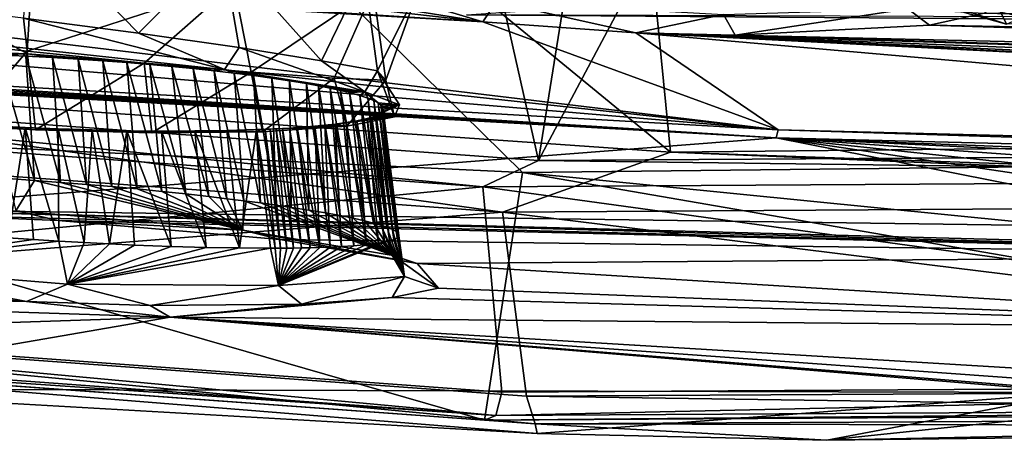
# Model space of a CAD drawing. Header units: metres. Extents: x -147 to 294, y -23 to 81.
# Tile 86 of 256: x 197.44 to 203.2, y 2.95 to 5.41. Entities that reach past the tile are written whole.
import ezdxf

# ---------------------------------------------------------------- set-up
doc = ezdxf.new("R2010")
doc.units = ezdxf.units.M
doc.layers.add('solid_AVA_153', color=7, linetype='CONTINUOUS')

msp = doc.modelspace()

# ---------------------------------------------------------------- linework, layer by layer
at = {"layer": 'solid_AVA_153'}
for points in [[(207.291779, 17.388544, 266.270386), (208.603088, 4.635914, 263.353302), (200.473083, 4.58493, 259.966278)], [(202.49733, 17.241199, 264.547913), (207.291779, 17.388544, 266.270386), (200.473083, 4.58493, 259.966278)], [(197.598633, 17.325182, 261.909821), (200.473083, 4.58493, 259.966278), (193.422699, 5.095963, 254.693085)], [(193.613342, 9.589371, 256.352936), (197.598633, 17.325182, 261.909821), (193.422699, 5.095963, 254.693085)], [(197.598633, 17.325182, 261.909821), (202.49733, 17.241199, 264.547913), (200.473083, 4.58493, 259.966278)], [(193.681625, 10.834175, 255.404922), (194.246948, 5.120649, 254.084824), (201.245712, 4.63292, 259.237183)], [(200.681549, 10.346889, 260.555847), (193.681625, 10.834175, 255.404922), (201.245712, 4.63292, 259.237183)], [(200.681549, 10.346889, 260.555847), (209.356186, 4.718494, 262.470093), (208.7677, 10.432701, 263.776947)], [(200.681549, 10.346889, 260.555847), (201.245712, 4.63292, 259.237183), (209.356186, 4.718494, 262.470093)], [(197.804337, 7.046436, 263.687531), (190.257843, 7.620778, 257.928436), (194.090408, 4.813288, 259.090057)], [(182.62471, 7.368313, 233.346893), (200.146591, 5.394629, 234.411926), (192.57341, 5.877919, 235.167374)], [(182.62471, 7.368313, 233.346893), (198.943726, 5.588856, 233.618027), (200.146591, 5.394629, 234.411926)], [(197.804337, 7.046436, 263.687531), (194.090408, 4.813288, 259.090057), (200.379257, 4.514251, 263.167999)], [(197.804337, 7.046436, 263.687531), (207.29454, 4.67869, 266.032623), (206.529602, 7.067866, 267.465027)], [(197.804337, 7.046436, 263.687531), (207.337616, 4.593036, 265.953125), (207.29454, 4.67869, 266.032623)], [(197.804337, 7.046436, 263.687531), (200.379257, 4.514251, 263.167999), (207.337616, 4.593036, 265.953125)], [(197.523056, 5.850468, 249.586639), (196.603882, 5.324259, 248.954727), (196.178574, 5.970066, 249.329956)], [(198.13356, 5.328922, 244.771088), (197.488342, 5.988269, 244.650009), (197.460327, 5.41695, 244.700745)], [(198.623032, 5.817297, 244.938568), (197.488342, 5.988269, 244.650009), (198.13356, 5.328922, 244.771088)], [(208.113953, 5.989076, 260.60257), (209.738556, 5.363394, 260.866852), (200.052322, 5.436277, 256.619995)], [(200.146591, 5.394629, 234.411926), (193.261932, 5.797818, 235.269455), (192.57341, 5.877919, 235.167374)], [(197.523056, 5.850468, 249.586639), (197.028549, 5.273163, 249.068146), (196.603882, 5.324259, 248.954727)], [(197.516373, 5.78045, 249.474274), (197.028549, 5.273163, 249.068146), (197.523056, 5.850468, 249.586639)], [(194.417831, 5.57524, 236.061615), (193.261932, 5.797818, 235.269455), (201.875153, 4.764302, 238.277878)], [(200.146591, 5.394629, 234.411926), (201.875153, 4.764302, 238.277878), (193.261932, 5.797818, 235.269455)], [(197.516373, 5.78045, 249.474274), (197.510056, 5.703972, 249.380539), (197.028549, 5.273163, 249.068146)], [(198.623032, 5.817297, 244.938568), (198.13356, 5.328922, 244.771088), (198.720947, 5.244166, 245.03125)], [(198.623032, 5.817297, 244.938568), (198.720947, 5.244166, 245.03125), (199.202652, 5.167964, 245.464508)], [(199.453705, 5.683912, 245.738312), (198.623032, 5.817297, 244.938568), (199.202652, 5.167964, 245.464508)], [(197.510056, 5.703972, 249.380539), (197.480698, 5.22362, 249.091965), (197.028549, 5.273163, 249.068146)], [(198.690063, 5.615971, 248.956009), (197.480698, 5.22362, 249.091965), (197.510056, 5.703972, 249.380539)], [(199.131409, 5.70174, 233.49379), (200.146591, 5.394629, 234.411926), (198.943726, 5.588856, 233.618027)], [(199.131409, 5.70174, 233.49379), (200.225708, 5.511866, 234.221466), (200.146591, 5.394629, 234.411926)], [(199.453705, 5.683912, 245.738312), (199.202652, 5.167964, 245.464508), (199.530136, 5.1078, 246.041031)], [(199.776199, 5.602959, 246.861176), (199.453705, 5.683912, 245.738312), (199.530136, 5.1078, 246.041031)], [(198.690063, 5.615971, 248.956009), (198.166214, 5.154059, 248.946274), (197.480698, 5.22362, 249.091965)], [(198.690063, 5.615971, 248.956009), (198.791199, 5.100184, 248.587662), (198.166214, 5.154059, 248.946274)], [(198.690063, 5.615971, 248.956009), (199.50531, 5.582055, 248.03215), (198.791199, 5.100184, 248.587662)], [(199.50531, 5.582055, 248.03215), (199.776199, 5.602959, 246.861176), (199.579849, 5.053694, 247.397919)], [(199.776199, 5.602959, 246.861176), (199.530136, 5.1078, 246.041031), (199.579849, 5.053694, 247.397919)], [(194.878876, 5.351832, 237.30748), (194.417831, 5.57524, 236.061615), (201.875153, 4.764302, 238.277878)], [(199.50531, 5.582055, 248.03215), (199.277466, 5.06549, 248.055878), (198.791199, 5.100184, 248.587662)], [(199.50531, 5.582055, 248.03215), (199.579849, 5.053694, 247.397919), (199.277466, 5.06549, 248.055878)], [(203.211823, 5.38082, 254.271576), (202.597443, 5.586019, 253.233566), (202.741699, 5.511711, 254.45372)], [(203.211823, 5.38082, 254.271576), (203.303513, 5.421515, 252.638824), (202.597443, 5.586019, 253.233566)], [(216.753647, 5.147505, 233.123413), (203.081223, 5.446485, 232.888718), (203.218369, 5.553889, 232.097137)], [(200.225708, 5.511866, 234.221466), (201.042191, 5.330368, 234.485077), (200.146591, 5.394629, 234.411926)], [(200.225708, 5.511866, 234.221466), (201.556351, 5.438815, 234.16301), (201.042191, 5.330368, 234.485077)], [(203.211823, 5.38082, 254.271576), (202.741699, 5.511711, 254.45372), (203.172531, 5.461274, 255.304306)], [(197.004913, 5.472002, 244.771942), (197.007233, 5.225532, 244.725403), (197.482437, 5.207, 244.656631)], [(197.004913, 5.472002, 244.771942), (197.482437, 5.207, 244.656631), (197.460327, 5.41695, 244.700745)], [(197.460327, 5.41695, 244.700745), (197.482437, 5.207, 244.656631), (198.636658, 5.115859, 244.941681)], [(198.13356, 5.328922, 244.771088), (197.460327, 5.41695, 244.700745), (198.636658, 5.115859, 244.941681)], [(203.876892, 5.421494, 256.019073), (200.052322, 5.436277, 256.619995), (209.738556, 5.363394, 260.866852)], [(201.556351, 5.438815, 234.16301), (201.624298, 5.316363, 234.350357), (201.042191, 5.330368, 234.485077)], [(201.556351, 5.438815, 234.16301), (202.634537, 5.470117, 233.364685), (201.624298, 5.316363, 234.350357)], [(202.634537, 5.470117, 233.364685), (202.761337, 5.3756, 233.500824), (201.624298, 5.316363, 234.350357)], [(202.634537, 5.470117, 233.364685), (203.081223, 5.446485, 232.888718), (202.761337, 5.3756, 233.500824)], [(215.281342, 5.138398, 233.095734), (202.761337, 5.3756, 233.500824), (203.081223, 5.446485, 232.888718)], [(216.753647, 5.147505, 233.123413), (215.281342, 5.138398, 233.095734), (203.081223, 5.446485, 232.888718)], [(203.211823, 5.38082, 254.271576), (203.172531, 5.461274, 255.304306), (203.876892, 5.421494, 256.019073)], [(200.146591, 5.394629, 234.411926), (201.042191, 5.330368, 234.485077), (201.875153, 4.764302, 238.277878)], [(214.060303, 5.025724, 233.953094), (201.624298, 5.316363, 234.350357), (202.761337, 5.3756, 233.500824)], [(214.608841, 5.094124, 233.42099), (214.060303, 5.025724, 233.953094), (202.761337, 5.3756, 233.500824)], [(215.281342, 5.138398, 233.095734), (214.608841, 5.094124, 233.42099), (202.761337, 5.3756, 233.500824)], [(194.878876, 5.351832, 237.30748), (201.875153, 4.764302, 238.277878), (194.542404, 5.179304, 238.643524)], [(198.13356, 5.328922, 244.771088), (198.636658, 5.115859, 244.941681), (198.720947, 5.244166, 245.03125)], [(201.042191, 5.330368, 234.485077), (209.839539, 4.563368, 237.957672), (201.875153, 4.764302, 238.277878)], [(215.320099, 4.598104, 237.603226), (209.839539, 4.563368, 237.957672), (201.042191, 5.330368, 234.485077)], [(213.693268, 4.935285, 234.676361), (201.042191, 5.330368, 234.485077), (201.624298, 5.316363, 234.350357)], [(214.109619, 4.679644, 236.819351), (215.320099, 4.598104, 237.603226), (201.042191, 5.330368, 234.485077)], [(213.739487, 4.754152, 236.172607), (214.109619, 4.679644, 236.819351), (201.042191, 5.330368, 234.485077)], [(213.593658, 4.843356, 235.426773), (213.739487, 4.754152, 236.172607), (201.042191, 5.330368, 234.485077)], [(213.693268, 4.935285, 234.676361), (213.593658, 4.843356, 235.426773), (201.042191, 5.330368, 234.485077)], [(214.060303, 5.025724, 233.953094), (213.693268, 4.935285, 234.676361), (201.624298, 5.316363, 234.350357)], [(197.028549, 5.273163, 249.068146), (197.480698, 5.22362, 249.091965), (197.106857, 4.7861, 248.941711)], [(198.720947, 5.244166, 245.03125), (198.636658, 5.115859, 244.941681), (199.456375, 4.985711, 245.812836)], [(198.720947, 5.244166, 245.03125), (199.456375, 4.985711, 245.812836), (199.202652, 5.167964, 245.464508)], [(197.482437, 5.207, 244.656631), (197.007233, 5.225532, 244.725403), (197.310806, 5.202124, 244.783112)], [(197.480698, 5.22362, 249.091965), (197.529099, 4.763897, 248.969818), (197.106857, 4.7861, 248.941711)], [(197.482437, 5.207, 244.656631), (197.310806, 5.202124, 244.783112), (197.472702, 5.194769, 244.769989)], [(197.310806, 5.202124, 244.783112), (197.370728, 4.478249, 244.599396), (197.523407, 4.467884, 244.584595)], [(197.472702, 5.194769, 244.769989), (197.310806, 5.202124, 244.783112), (197.523407, 4.467884, 244.584595)], [(197.482437, 5.207, 244.656631), (197.472702, 5.194769, 244.769989), (197.62941, 5.186394, 244.769409)], [(197.472702, 5.194769, 244.769989), (197.523407, 4.467884, 244.584595), (197.675964, 4.456579, 244.58107)], [(197.62941, 5.186394, 244.769409), (197.472702, 5.194769, 244.769989), (197.675964, 4.456579, 244.58107)], [(198.166214, 5.154059, 248.946274), (197.529099, 4.763897, 248.969818), (197.480698, 5.22362, 249.091965)], [(197.482437, 5.207, 244.656631), (197.62941, 5.186394, 244.769409), (197.780396, 5.177169, 244.780106)], [(197.482437, 5.207, 244.656631), (197.780396, 5.177169, 244.780106), (197.924911, 5.167271, 244.800858)], [(197.482437, 5.207, 244.656631), (197.924911, 5.167271, 244.800858), (198.064316, 5.156704, 244.830978)], [(197.482437, 5.207, 244.656631), (198.064316, 5.156704, 244.830978), (198.198318, 5.145556, 244.869827)], [(198.636658, 5.115859, 244.941681), (197.482437, 5.207, 244.656631), (198.198318, 5.145556, 244.869827)], [(197.62941, 5.186394, 244.769409), (197.675964, 4.456579, 244.58107), (197.827545, 4.444396, 244.588638)], [(197.780396, 5.177169, 244.780106), (197.62941, 5.186394, 244.769409), (197.827545, 4.444396, 244.588638)], [(194.317612, 5.150512, 238.956696), (201.863235, 4.716424, 238.636581), (194.233429, 5.143221, 239.051453)], [(194.233429, 5.143221, 239.051453), (201.863235, 4.716424, 238.636581), (196.47905, 4.299047, 244.27919)], [(194.396759, 5.158901, 238.857925), (201.863235, 4.716424, 238.636581), (194.317612, 5.150512, 238.956696)], [(194.472397, 5.168595, 238.752625), (201.863235, 4.716424, 238.636581), (194.396759, 5.158901, 238.857925)], [(194.472397, 5.168595, 238.752625), (194.542404, 5.179304, 238.643524), (201.863235, 4.716424, 238.636581)], [(194.542404, 5.179304, 238.643524), (201.875153, 4.764302, 238.277878), (201.863235, 4.716424, 238.636581)], [(198.166214, 5.154059, 248.946274), (198.210449, 4.746009, 248.836685), (197.529099, 4.763897, 248.969818)], [(197.780396, 5.177169, 244.780106), (197.827545, 4.444396, 244.588638), (197.977539, 4.431446, 244.607162)], [(197.924911, 5.167271, 244.800858), (197.780396, 5.177169, 244.780106), (197.977539, 4.431446, 244.607162)], [(197.924911, 5.167271, 244.800858), (197.977539, 4.431446, 244.607162), (198.125015, 4.417801, 244.636414)], [(198.064316, 5.156704, 244.830978), (197.924911, 5.167271, 244.800858), (198.125015, 4.417801, 244.636414)], [(198.064316, 5.156704, 244.830978), (198.125015, 4.417801, 244.636414), (198.268845, 4.403579, 244.676086)], [(198.198318, 5.145556, 244.869827), (198.064316, 5.156704, 244.830978), (198.268845, 4.403579, 244.676086)], [(198.791199, 5.100184, 248.587662), (198.210449, 4.746009, 248.836685), (198.166214, 5.154059, 248.946274)], [(198.198318, 5.145556, 244.869827), (198.268845, 4.403579, 244.676086), (198.409012, 4.38878, 244.726227)], [(198.327957, 5.133778, 244.917389), (198.198318, 5.145556, 244.869827), (198.409012, 4.38878, 244.726227)], [(198.636658, 5.115859, 244.941681), (198.198318, 5.145556, 244.869827), (198.327957, 5.133778, 244.917389)], [(198.327957, 5.133778, 244.917389), (198.409012, 4.38878, 244.726227), (198.544357, 4.373552, 244.786377)], [(198.453247, 5.121395, 244.973465), (198.327957, 5.133778, 244.917389), (198.544357, 4.373552, 244.786377)], [(198.636658, 5.115859, 244.941681), (198.327957, 5.133778, 244.917389), (198.453247, 5.121395, 244.973465)], [(199.202652, 5.167964, 245.464508), (199.456375, 4.985711, 245.812836), (199.530136, 5.1078, 246.041031)], [(193.422699, 5.095963, 254.693085), (200.148239, 4.429819, 260.474945), (192.9655, 4.954431, 255.085983)], [(194.246948, 5.120649, 254.084824), (193.123596, 4.803462, 254.921631), (200.261688, 4.283083, 260.273071)], [(193.422699, 5.095963, 254.693085), (200.473083, 4.58493, 259.966278), (200.148239, 4.429819, 260.474945)], [(201.245712, 4.63292, 259.237183), (194.246948, 5.120649, 254.084824), (200.261688, 4.283083, 260.273071)], [(198.791199, 5.100184, 248.587662), (198.858841, 4.752636, 248.467819), (198.210449, 4.746009, 248.836685)], [(198.453247, 5.121395, 244.973465), (198.544357, 4.373552, 244.786377), (198.648666, 4.361158, 244.841309)], [(198.574524, 5.108395, 245.038055), (198.453247, 5.121395, 244.973465), (198.648666, 4.361158, 244.841309)], [(198.636658, 5.115859, 244.941681), (198.453247, 5.121395, 244.973465), (198.574524, 5.108395, 245.038055)], [(198.636658, 5.115859, 244.941681), (198.574524, 5.108395, 245.038055), (198.69165, 5.094797, 245.111115)], [(198.574524, 5.108395, 245.038055), (198.648666, 4.361158, 244.841309), (198.749542, 4.348573, 244.902222)], [(198.69165, 5.094797, 245.111115), (198.574524, 5.108395, 245.038055), (198.749542, 4.348573, 244.902222)], [(198.636658, 5.115859, 244.941681), (198.69165, 5.094797, 245.111115), (198.804642, 5.080556, 245.193085)], [(198.636658, 5.115859, 244.941681), (198.804642, 5.080556, 245.193085), (198.913147, 5.065662, 245.284363)], [(198.636658, 5.115859, 244.941681), (198.913147, 5.065662, 245.284363), (199.017059, 5.050054, 245.385605)], [(198.636658, 5.115859, 244.941681), (199.017059, 5.050054, 245.385605), (199.115799, 5.033725, 245.497284)], [(199.456375, 4.985711, 245.812836), (198.636658, 5.115859, 244.941681), (199.115799, 5.033725, 245.497284)], [(198.69165, 5.094797, 245.111115), (198.749542, 4.348573, 244.902222), (198.846268, 4.335874, 244.968719)], [(198.804642, 5.080556, 245.193085), (198.69165, 5.094797, 245.111115), (198.846268, 4.335874, 244.968719)], [(199.277466, 5.06549, 248.055878), (198.858841, 4.752636, 248.467819), (198.791199, 5.100184, 248.587662)], [(198.804642, 5.080556, 245.193085), (198.846268, 4.335874, 244.968719), (198.93866, 4.323077, 245.040726)], [(198.913147, 5.065662, 245.284363), (198.804642, 5.080556, 245.193085), (198.93866, 4.323077, 245.040726)], [(199.530136, 5.1078, 246.041031), (199.456375, 4.985711, 245.812836), (199.660202, 4.909534, 246.480286)], [(199.530136, 5.1078, 246.041031), (199.660202, 4.909534, 246.480286), (199.629578, 4.839122, 247.213989)], [(199.530136, 5.1078, 246.041031), (199.629578, 4.839122, 247.213989), (199.579849, 5.053694, 247.397919)], [(199.277466, 5.06549, 248.055878), (199.351135, 4.784786, 247.90564), (198.858841, 4.752636, 248.467819)], [(198.913147, 5.065662, 245.284363), (198.93866, 4.323077, 245.040726), (199.026672, 4.310191, 245.11821)], [(199.017059, 5.050054, 245.385605), (198.913147, 5.065662, 245.284363), (199.026672, 4.310191, 245.11821)], [(199.017059, 5.050054, 245.385605), (199.026672, 4.310191, 245.11821), (199.13002, 4.29405, 245.222351)], [(199.115799, 5.033725, 245.497284), (199.017059, 5.050054, 245.385605), (199.13002, 4.29405, 245.222351)], [(199.115799, 5.033725, 245.497284), (199.13002, 4.29405, 245.222351), (199.226166, 4.277844, 245.334854)], [(199.186569, 5.020891, 245.588974), (199.115799, 5.033725, 245.497284), (199.226166, 4.277844, 245.334854)], [(199.456375, 4.985711, 245.812836), (199.115799, 5.033725, 245.497284), (199.186569, 5.020891, 245.588974)], [(199.186569, 5.020891, 245.588974), (199.226166, 4.277844, 245.334854), (199.3125, 4.262003, 245.452438)], [(199.253647, 5.007608, 245.687439), (199.186569, 5.020891, 245.588974), (199.3125, 4.262003, 245.452438)], [(199.456375, 4.985711, 245.812836), (199.186569, 5.020891, 245.588974), (199.253647, 5.007608, 245.687439)], [(199.579849, 5.053694, 247.397919), (199.351135, 4.784786, 247.90564), (199.277466, 5.06549, 248.055878)], [(199.579849, 5.053694, 247.397919), (199.629578, 4.839122, 247.213989), (199.351135, 4.784786, 247.90564)], [(192.9655, 4.954431, 255.085983), (200.148239, 4.429819, 260.474945), (193.101044, 3.753406, 254.809708)], [(199.253647, 5.007608, 245.687439), (199.3125, 4.262003, 245.452438), (199.388596, 4.246677, 245.573929)], [(199.31398, 4.994424, 245.788727), (199.253647, 5.007608, 245.687439), (199.388596, 4.246677, 245.573929)], [(199.456375, 4.985711, 245.812836), (199.253647, 5.007608, 245.687439), (199.31398, 4.994424, 245.788727)], [(199.31398, 4.994424, 245.788727), (199.388596, 4.246677, 245.573929), (199.454147, 4.231981, 245.697723)], [(199.367828, 4.981315, 245.892929), (199.31398, 4.994424, 245.788727), (199.454147, 4.231981, 245.697723)], [(199.456375, 4.985711, 245.812836), (199.31398, 4.994424, 245.788727), (199.367828, 4.981315, 245.892929)], [(199.456375, 4.985711, 245.812836), (199.367828, 4.981315, 245.892929), (199.428574, 4.964335, 246.032974)], [(199.367828, 4.981315, 245.892929), (199.454147, 4.231981, 245.697723), (199.507706, 4.218463, 245.818054)], [(199.428574, 4.964335, 246.032974), (199.367828, 4.981315, 245.892929), (199.507706, 4.218463, 245.818054)], [(199.456375, 4.985711, 245.812836), (199.428574, 4.964335, 246.032974), (199.475052, 4.948817, 246.166031)], [(199.428574, 4.964335, 246.032974), (199.507706, 4.218463, 245.818054), (199.55069, 4.206158, 245.933884)], [(199.475052, 4.948817, 246.166031), (199.428574, 4.964335, 246.032974), (199.55069, 4.206158, 245.933884)], [(199.456375, 4.985711, 245.812836), (199.475052, 4.948817, 246.166031), (199.50975, 4.934549, 246.292801)], [(199.456375, 4.985711, 245.812836), (199.50975, 4.934549, 246.292801), (199.534668, 4.921379, 246.413696)], [(199.660202, 4.909534, 246.480286), (199.456375, 4.985711, 245.812836), (199.534668, 4.921379, 246.413696)], [(199.475052, 4.948817, 246.166031), (199.55069, 4.206158, 245.933884), (199.584808, 4.194787, 246.046051)], [(199.50975, 4.934549, 246.292801), (199.475052, 4.948817, 246.166031), (199.584808, 4.194787, 246.046051)], [(199.50975, 4.934549, 246.292801), (199.584808, 4.194787, 246.046051), (199.61792, 4.181196, 246.187943)], [(199.534668, 4.921379, 246.413696), (199.50975, 4.934549, 246.292801), (199.61792, 4.181196, 246.187943)], [(199.660202, 4.909534, 246.480286), (199.543335, 4.85798, 247.054276), (199.523087, 4.847598, 247.170227)], [(199.629578, 4.839122, 247.213989), (199.660202, 4.909534, 246.480286), (199.523087, 4.847598, 247.170227)], [(199.534668, 4.921379, 246.413696), (199.61792, 4.181196, 246.187943), (199.639511, 4.169043, 246.322144)], [(199.551224, 4.909253, 246.528412), (199.534668, 4.921379, 246.413696), (199.639511, 4.169043, 246.322144)], [(199.660202, 4.909534, 246.480286), (199.534668, 4.921379, 246.413696), (199.551224, 4.909253, 246.528412)], [(199.660202, 4.909534, 246.480286), (199.557755, 4.869724, 246.927368), (199.543335, 4.85798, 247.054276)], [(199.660202, 4.909534, 246.480286), (199.551224, 4.909253, 246.528412), (199.560776, 4.898108, 246.636887)], [(199.551224, 4.909253, 246.528412), (199.639511, 4.169043, 246.322144), (199.651505, 4.158274, 246.447968)], [(199.560776, 4.898108, 246.636887), (199.551224, 4.909253, 246.528412), (199.651505, 4.158274, 246.447968)], [(199.660202, 4.909534, 246.480286), (199.564377, 4.883027, 246.788528), (199.557755, 4.869724, 246.927368)], [(199.660202, 4.909534, 246.480286), (199.560776, 4.898108, 246.636887), (199.564377, 4.883027, 246.788528)], [(199.560776, 4.898108, 246.636887), (199.651505, 4.158274, 246.447968), (199.655334, 4.14427, 246.62236)], [(199.564377, 4.883027, 246.788528), (199.560776, 4.898108, 246.636887), (199.655334, 4.14427, 246.62236)], [(199.498566, 4.838414, 247.276062), (199.523087, 4.847598, 247.170227), (199.601563, 4.114389, 247.05101)], [(199.629578, 4.839122, 247.213989), (199.523087, 4.847598, 247.170227), (199.498566, 4.838414, 247.276062)], [(199.523087, 4.847598, 247.170227), (199.543335, 4.85798, 247.054276), (199.627213, 4.12268, 246.922562)], [(199.523087, 4.847598, 247.170227), (199.627213, 4.12268, 246.922562), (199.601563, 4.114389, 247.05101)], [(199.543335, 4.85798, 247.054276), (199.557755, 4.869724, 246.927368), (199.646057, 4.132535, 246.780136)], [(199.543335, 4.85798, 247.054276), (199.646057, 4.132535, 246.780136), (199.627213, 4.12268, 246.922562)], [(199.557755, 4.869724, 246.927368), (199.564377, 4.883027, 246.788528), (199.655334, 4.14427, 246.62236)], [(199.557755, 4.869724, 246.927368), (199.655334, 4.14427, 246.62236), (199.646057, 4.132535, 246.780136)], [(194.090408, 4.813288, 259.090057), (192.949585, 3.5893, 254.933456), (200.156921, 3.066491, 260.342834)], [(193.123596, 4.803462, 254.921631), (193.2798, 3.726242, 254.709213), (200.261688, 4.283083, 260.273071)], [(200.379257, 4.514251, 263.167999), (194.090408, 4.813288, 259.090057), (200.156921, 3.066491, 260.342834)], [(197.106857, 4.7861, 248.941711), (197.46875, 4.777, 248.857574), (197.283722, 4.786248, 248.850403)], [(197.106857, 4.7861, 248.941711), (197.661804, 4.769138, 248.847458), (197.46875, 4.777, 248.857574)], [(197.106857, 4.7861, 248.941711), (197.529099, 4.763897, 248.969818), (197.661804, 4.769138, 248.847458)], [(197.283722, 4.786248, 248.850403), (197.46875, 4.777, 248.857574), (197.36972, 4.132444, 248.70871)], [(199.351135, 4.784786, 247.90564), (198.873749, 4.766782, 248.307251), (198.823242, 4.764787, 248.351334)], [(198.858841, 4.752636, 248.467819), (199.351135, 4.784786, 247.90564), (198.823242, 4.764787, 248.351334)], [(199.351135, 4.784786, 247.90564), (198.903702, 4.768173, 248.2789), (198.873749, 4.766782, 248.307251)], [(199.351135, 4.784786, 247.90564), (198.937393, 4.769794, 248.246475), (198.903702, 4.768173, 248.2789)], [(199.351135, 4.784786, 247.90564), (198.974838, 4.771745, 248.208878), (198.937393, 4.769794, 248.246475)], [(199.351135, 4.784786, 247.90564), (199.016037, 4.774144, 248.164871), (198.974838, 4.771745, 248.208878)], [(199.351135, 4.784786, 247.90564), (199.061295, 4.777069, 248.113525), (199.016037, 4.774144, 248.164871)], [(199.351135, 4.784786, 247.90564), (199.110779, 4.780654, 248.053375), (199.061295, 4.777069, 248.113525)], [(199.110779, 4.780654, 248.053375), (199.164459, 4.785073, 247.982635), (199.192734, 4.075965, 247.896591)], [(199.351135, 4.784786, 247.90564), (199.164459, 4.785073, 247.982635), (199.110779, 4.780654, 248.053375)], [(199.164459, 4.785073, 247.982635), (199.222153, 4.790548, 247.899094), (199.254425, 4.078231, 247.81488)], [(199.351135, 4.784786, 247.90564), (199.222153, 4.790548, 247.899094), (199.164459, 4.785073, 247.982635)], [(199.164459, 4.785073, 247.982635), (199.254425, 4.078231, 247.81488), (199.192734, 4.075965, 247.896591)], [(199.222153, 4.790548, 247.899094), (199.283295, 4.797373, 247.799973), (199.32132, 4.081451, 247.716171)], [(199.351135, 4.784786, 247.90564), (199.283295, 4.797373, 247.799973), (199.222153, 4.790548, 247.899094)], [(199.222153, 4.790548, 247.899094), (199.32132, 4.081451, 247.716171), (199.254425, 4.078231, 247.81488)], [(199.629578, 4.839122, 247.213989), (199.346725, 4.805919, 247.682037), (199.283295, 4.797373, 247.799973)], [(199.351135, 4.784786, 247.90564), (199.629578, 4.839122, 247.213989), (199.283295, 4.797373, 247.799973)], [(199.283295, 4.797373, 247.799973), (199.346725, 4.805919, 247.682037), (199.392441, 4.086012, 247.596329)], [(199.283295, 4.797373, 247.799973), (199.392441, 4.086012, 247.596329), (199.32132, 4.081451, 247.716171)], [(199.629578, 4.839122, 247.213989), (199.410446, 4.816682, 247.541138), (199.346725, 4.805919, 247.682037)], [(199.346725, 4.805919, 247.682037), (199.410446, 4.816682, 247.541138), (199.46579, 4.092455, 247.450134)], [(199.346725, 4.805919, 247.682037), (199.46579, 4.092455, 247.450134), (199.392441, 4.086012, 247.596329)], [(199.629578, 4.839122, 247.213989), (199.471039, 4.830286, 247.372574), (199.410446, 4.816682, 247.541138)], [(199.410446, 4.816682, 247.541138), (199.471039, 4.830286, 247.372574), (199.537689, 4.101559, 247.271103)], [(199.410446, 4.816682, 247.541138), (199.537689, 4.101559, 247.271103), (199.46579, 4.092455, 247.450134)], [(199.629578, 4.839122, 247.213989), (199.498566, 4.838414, 247.276062), (199.471039, 4.830286, 247.372574)], [(199.471039, 4.830286, 247.372574), (199.498566, 4.838414, 247.276062), (199.571198, 4.107419, 247.166763)], [(199.471039, 4.830286, 247.372574), (199.571198, 4.107419, 247.166763), (199.537689, 4.101559, 247.271103)], [(199.498566, 4.838414, 247.276062), (199.601563, 4.114389, 247.05101), (199.571198, 4.107419, 247.166763)], [(197.46875, 4.777, 248.857574), (197.51799, 4.122214, 248.713852), (197.36972, 4.132444, 248.70871)], [(197.46875, 4.777, 248.857574), (197.666763, 4.112827, 248.70842), (197.51799, 4.122214, 248.713852)], [(197.46875, 4.777, 248.857574), (197.661804, 4.769138, 248.847458), (197.666763, 4.112827, 248.70842)], [(197.529099, 4.763897, 248.969818), (197.86145, 4.762927, 248.817886), (197.661804, 4.769138, 248.847458)], [(197.529099, 4.763897, 248.969818), (198.266541, 4.756655, 248.693878), (198.064529, 4.758679, 248.766953)], [(198.210449, 4.746009, 248.836685), (198.266541, 4.756655, 248.693878), (197.529099, 4.763897, 248.969818)], [(197.529099, 4.763897, 248.969818), (198.064529, 4.758679, 248.766953), (197.86145, 4.762927, 248.817886)], [(197.661804, 4.769138, 248.847458), (197.815552, 4.104298, 248.692352), (197.666763, 4.112827, 248.70842)], [(197.661804, 4.769138, 248.847458), (197.86145, 4.762927, 248.817886), (197.815552, 4.104298, 248.692352)], [(197.86145, 4.762927, 248.817886), (197.963318, 4.096693, 248.665649), (197.815552, 4.104298, 248.692352)], [(197.86145, 4.762927, 248.817886), (198.064529, 4.758679, 248.766953), (197.963318, 4.096693, 248.665649)], [(198.064529, 4.758679, 248.766953), (198.109222, 4.09004, 248.628357), (197.963318, 4.096693, 248.665649)], [(198.064529, 4.758679, 248.766953), (198.323151, 4.081937, 248.552826), (198.109222, 4.09004, 248.628357)], [(198.064529, 4.758679, 248.766953), (198.266541, 4.756655, 248.693878), (198.323151, 4.081937, 248.552826)], [(198.210449, 4.746009, 248.836685), (198.858841, 4.752636, 248.467819), (198.266541, 4.756655, 248.693878)], [(198.266541, 4.756655, 248.693878), (198.463165, 4.756994, 248.599091), (198.528732, 4.076174, 248.454697)], [(198.858841, 4.752636, 248.467819), (198.463165, 4.756994, 248.599091), (198.266541, 4.756655, 248.693878)], [(198.266541, 4.756655, 248.693878), (198.528732, 4.076174, 248.454697), (198.323151, 4.081937, 248.552826)], [(198.463165, 4.756994, 248.599091), (198.649612, 4.759714, 248.484436), (198.723343, 4.072774, 248.335342)], [(198.858841, 4.752636, 248.467819), (198.649612, 4.759714, 248.484436), (198.463165, 4.756994, 248.599091)], [(198.463165, 4.756994, 248.599091), (198.723343, 4.072774, 248.335342), (198.528732, 4.076174, 248.454697)], [(198.649612, 4.759714, 248.484436), (198.823242, 4.764787, 248.351334), (198.723343, 4.072774, 248.335342)], [(198.858841, 4.752636, 248.467819), (198.823242, 4.764787, 248.351334), (198.649612, 4.759714, 248.484436)], [(198.823242, 4.764787, 248.351334), (198.90416, 4.071707, 248.196335), (198.723343, 4.072774, 248.335342)], [(198.823242, 4.764787, 248.351334), (198.873749, 4.766782, 248.307251), (198.931747, 4.071753, 248.17189)], [(198.823242, 4.764787, 248.351334), (198.931747, 4.071753, 248.17189), (198.90416, 4.071707, 248.196335)], [(198.873749, 4.766782, 248.307251), (198.903702, 4.768173, 248.2789), (198.963928, 4.071887, 248.143326)], [(198.873749, 4.766782, 248.307251), (198.963928, 4.071887, 248.143326), (198.931747, 4.071753, 248.17189)], [(198.903702, 4.768173, 248.2789), (198.937393, 4.769794, 248.246475), (198.999756, 4.072213, 248.1091)], [(198.903702, 4.768173, 248.2789), (198.999756, 4.072213, 248.1091), (198.963928, 4.071887, 248.143326)], [(198.937393, 4.769794, 248.246475), (198.974838, 4.771745, 248.208878), (199.04039, 4.072661, 248.069092)], [(198.937393, 4.769794, 248.246475), (199.04039, 4.072661, 248.069092), (198.999756, 4.072213, 248.1091)], [(198.974838, 4.771745, 248.208878), (199.016037, 4.774144, 248.164871), (199.085861, 4.073344, 248.021423)], [(198.974838, 4.771745, 248.208878), (199.085861, 4.073344, 248.021423), (199.04039, 4.072661, 248.069092)], [(199.016037, 4.774144, 248.164871), (199.061295, 4.777069, 248.113525), (199.136536, 4.074392, 247.964569)], [(199.016037, 4.774144, 248.164871), (199.136536, 4.074392, 247.964569), (199.085861, 4.073344, 248.021423)], [(199.061295, 4.777069, 248.113525), (199.110779, 4.780654, 248.053375), (199.192734, 4.075965, 247.896591)], [(199.061295, 4.777069, 248.113525), (199.192734, 4.075965, 247.896591), (199.136536, 4.074392, 247.964569)], [(201.875153, 4.764302, 238.277878), (209.450531, 4.526789, 238.303192), (201.863235, 4.716424, 238.636581)], [(201.875153, 4.764302, 238.277878), (209.839539, 4.563368, 237.957672), (209.450531, 4.526789, 238.303192)], [(204.53537, 4.188632, 242.151047), (196.47905, 4.299047, 244.27919), (201.863235, 4.716424, 238.636581)], [(209.356186, 4.718494, 262.470093), (201.245712, 4.63292, 259.237183), (209.144424, 4.36075, 263.881348)], [(206.323624, 4.544813, 238.685547), (201.863235, 4.716424, 238.636581), (209.450531, 4.526789, 238.303192)], [(204.277863, 4.358569, 240.730301), (204.53537, 4.188632, 242.151047), (201.863235, 4.716424, 238.636581)], [(204.49939, 4.436823, 240.014618), (204.277863, 4.358569, 240.730301), (201.863235, 4.716424, 238.636581)], [(204.930756, 4.49785, 239.400024), (204.49939, 4.436823, 240.014618), (201.863235, 4.716424, 238.636581)], [(205.601547, 4.537622, 238.910034), (204.930756, 4.49785, 239.400024), (201.863235, 4.716424, 238.636581)], [(206.323624, 4.544813, 238.685547), (205.601547, 4.537622, 238.910034), (201.863235, 4.716424, 238.636581)], [(201.245712, 4.63292, 259.237183), (200.261688, 4.283083, 260.273071), (208.513794, 4.334936, 263.710571)], [(200.473083, 4.58493, 259.966278), (208.603088, 4.635914, 263.353302), (208.452911, 4.481331, 263.937103)], [(201.245712, 4.63292, 259.237183), (208.513794, 4.334936, 263.710571), (209.144424, 4.36075, 263.881348)], [(200.473083, 4.58493, 259.966278), (208.452911, 4.481331, 263.937103), (200.148239, 4.429819, 260.474945)], [(200.379257, 4.514251, 263.167999), (207.845322, 3.772077, 265.008392), (207.337616, 4.593036, 265.953125)], [(200.379257, 4.514251, 263.167999), (200.156921, 3.066491, 260.342834), (208.477402, 3.116515, 263.823334)], [(200.379257, 4.514251, 263.167999), (208.477402, 3.116515, 263.823334), (207.845322, 3.772077, 265.008392)], [(197.523407, 4.467884, 244.584595), (197.370728, 4.478249, 244.599396), (197.414658, 4.289282, 244.457123)], [(197.523407, 4.467884, 244.584595), (197.414658, 4.289282, 244.457123), (198.742188, 4.176682, 244.731964)], [(197.675964, 4.456579, 244.58107), (197.523407, 4.467884, 244.584595), (198.742188, 4.176682, 244.731964)], [(197.827545, 4.444396, 244.588638), (197.675964, 4.456579, 244.58107), (198.742188, 4.176682, 244.731964)], [(197.977539, 4.431446, 244.607162), (197.827545, 4.444396, 244.588638), (198.742188, 4.176682, 244.731964)], [(200.148239, 4.429819, 260.474945), (208.452911, 4.481331, 263.937103), (208.531601, 3.279404, 263.64447)], [(200.148239, 4.429819, 260.474945), (200.258881, 3.230189, 260.181519), (193.101044, 3.753406, 254.809708)], [(198.125015, 4.417801, 244.636414), (197.977539, 4.431446, 244.607162), (198.742188, 4.176682, 244.731964)], [(198.268845, 4.403579, 244.676086), (198.125015, 4.417801, 244.636414), (198.742188, 4.176682, 244.731964)], [(198.409012, 4.38878, 244.726227), (198.268845, 4.403579, 244.676086), (198.742188, 4.176682, 244.731964)], [(198.544357, 4.373552, 244.786377), (198.409012, 4.38878, 244.726227), (198.742188, 4.176682, 244.731964)], [(200.148239, 4.429819, 260.474945), (208.531601, 3.279404, 263.64447), (200.258881, 3.230189, 260.181519)], [(198.648666, 4.361158, 244.841309), (198.544357, 4.373552, 244.786377), (198.742188, 4.176682, 244.731964)], [(198.749542, 4.348573, 244.902222), (198.648666, 4.361158, 244.841309), (198.742188, 4.176682, 244.731964)], [(198.749542, 4.348573, 244.902222), (198.742188, 4.176682, 244.731964), (199.623138, 4.027945, 245.761978)], [(198.846268, 4.335874, 244.968719), (198.749542, 4.348573, 244.902222), (199.623138, 4.027945, 245.761978)], [(198.93866, 4.323077, 245.040726), (198.846268, 4.335874, 244.968719), (199.623138, 4.027945, 245.761978)], [(199.026672, 4.310191, 245.11821), (198.93866, 4.323077, 245.040726), (199.623138, 4.027945, 245.761978)], [(200.261688, 4.283083, 260.273071), (208.628067, 3.250448, 263.452545), (208.513794, 4.334936, 263.710571)], [(200.261688, 4.283083, 260.273071), (193.2798, 3.726242, 254.709213), (200.402542, 3.206343, 260.033295)], [(205.5186, 4.06066, 243.114929), (206.087952, 4.027973, 243.318542), (196.47905, 4.299047, 244.27919)], [(196.915024, 4.264678, 244.35762), (196.47905, 4.299047, 244.27919), (206.087952, 4.027973, 243.318542)], [(204.53537, 4.188632, 242.151047), (205.5186, 4.06066, 243.114929), (196.47905, 4.299047, 244.27919)], [(197.414658, 4.289282, 244.457123), (196.915024, 4.264678, 244.35762), (197.661652, 4.2344, 244.260086)], [(197.661652, 4.2344, 244.260086), (196.915024, 4.264678, 244.35762), (206.087952, 4.027973, 243.318542)], [(198.742188, 4.176682, 244.731964), (197.414658, 4.289282, 244.457123), (197.661652, 4.2344, 244.260086)], [(199.13002, 4.29405, 245.222351), (199.026672, 4.310191, 245.11821), (199.623138, 4.027945, 245.761978)], [(199.226166, 4.277844, 245.334854), (199.13002, 4.29405, 245.222351), (199.623138, 4.027945, 245.761978)], [(199.3125, 4.262003, 245.452438), (199.226166, 4.277844, 245.334854), (199.623138, 4.027945, 245.761978)], [(200.261688, 4.283083, 260.273071), (200.402542, 3.206343, 260.033295), (208.628067, 3.250448, 263.452545)], [(198.962006, 4.122212, 244.675415), (197.661652, 4.2344, 244.260086), (206.087952, 4.027973, 243.318542)], [(198.742188, 4.176682, 244.731964), (197.661652, 4.2344, 244.260086), (198.962006, 4.122212, 244.675415)], [(199.388596, 4.246677, 245.573929), (199.3125, 4.262003, 245.452438), (199.623138, 4.027945, 245.761978)], [(199.454147, 4.231981, 245.697723), (199.388596, 4.246677, 245.573929), (199.623138, 4.027945, 245.761978)], [(199.507706, 4.218463, 245.818054), (199.454147, 4.231981, 245.697723), (199.623138, 4.027945, 245.761978)], [(199.55069, 4.206158, 245.933884), (199.507706, 4.218463, 245.818054), (199.623138, 4.027945, 245.761978)], [(199.55069, 4.206158, 245.933884), (199.623138, 4.027945, 245.761978), (199.68924, 3.905238, 247.114685)], [(199.584808, 4.194787, 246.046051), (199.55069, 4.206158, 245.933884), (199.68924, 3.905238, 247.114685)], [(198.742188, 4.176682, 244.731964), (198.962006, 4.122212, 244.675415), (199.762268, 3.982093, 245.661301)], [(199.623138, 4.027945, 245.761978), (198.742188, 4.176682, 244.731964), (199.762268, 3.982093, 245.661301)], [(199.61792, 4.181196, 246.187943), (199.584808, 4.194787, 246.046051), (199.68924, 3.905238, 247.114685)], [(199.639511, 4.169043, 246.322144), (199.61792, 4.181196, 246.187943), (199.68924, 3.905238, 247.114685)], [(199.651505, 4.158274, 246.447968), (199.639511, 4.169043, 246.322144), (199.68924, 3.905238, 247.114685)], [(199.655334, 4.14427, 246.62236), (199.651505, 4.158274, 246.447968), (199.68924, 3.905238, 247.114685)], [(197.36972, 4.132444, 248.70871), (197.51799, 4.122214, 248.713852), (196.426651, 3.966079, 248.462036)], [(197.51799, 4.122214, 248.713852), (197.666763, 4.112827, 248.70842), (196.426651, 3.966079, 248.462036)], [(197.666763, 4.112827, 248.70842), (197.717865, 3.860707, 248.76384), (196.426651, 3.966079, 248.462036)], [(197.666763, 4.112827, 248.70842), (197.815552, 4.104298, 248.692352), (197.717865, 3.860707, 248.76384)], [(197.815552, 4.104298, 248.692352), (197.963318, 4.096693, 248.665649), (197.717865, 3.860707, 248.76384)], [(197.963318, 4.096693, 248.665649), (198.109222, 4.09004, 248.628357), (197.717865, 3.860707, 248.76384)], [(199.571198, 4.107419, 247.166763), (199.68924, 3.905238, 247.114685), (198.951965, 3.853971, 248.242737)], [(199.537689, 4.101559, 247.271103), (199.571198, 4.107419, 247.166763), (198.951965, 3.853971, 248.242737)], [(199.46579, 4.092455, 247.450134), (199.537689, 4.101559, 247.271103), (198.951965, 3.853971, 248.242737)], [(199.392441, 4.086012, 247.596329), (199.46579, 4.092455, 247.450134), (198.951965, 3.853971, 248.242737)], [(199.762268, 3.982093, 245.661301), (198.962006, 4.122212, 244.675415), (206.087952, 4.027973, 243.318542)], [(199.571198, 4.107419, 247.166763), (199.601563, 4.114389, 247.05101), (199.68924, 3.905238, 247.114685)], [(199.601563, 4.114389, 247.05101), (199.627213, 4.12268, 246.922562), (199.68924, 3.905238, 247.114685)], [(199.627213, 4.12268, 246.922562), (199.646057, 4.132535, 246.780136), (199.68924, 3.905238, 247.114685)], [(199.646057, 4.132535, 246.780136), (199.655334, 4.14427, 246.62236), (199.68924, 3.905238, 247.114685)], [(198.109222, 4.09004, 248.628357), (198.323151, 4.081937, 248.552826), (197.717865, 3.860707, 248.76384)], [(198.323151, 4.081937, 248.552826), (198.528732, 4.076174, 248.454697), (197.717865, 3.860707, 248.76384)], [(198.528732, 4.076174, 248.454697), (198.723343, 4.072774, 248.335342), (197.717865, 3.860707, 248.76384)], [(198.723343, 4.072774, 248.335342), (198.90416, 4.071707, 248.196335), (197.717865, 3.860707, 248.76384)], [(197.717865, 3.860707, 248.76384), (198.90416, 4.071707, 248.196335), (198.951965, 3.853971, 248.242737)], [(198.951965, 3.853971, 248.242737), (198.90416, 4.071707, 248.196335), (198.931747, 4.071753, 248.17189)], [(198.931747, 4.071753, 248.17189), (198.963928, 4.071887, 248.143326), (198.951965, 3.853971, 248.242737)], [(199.32132, 4.081451, 247.716171), (199.392441, 4.086012, 247.596329), (198.951965, 3.853971, 248.242737)], [(199.254425, 4.078231, 247.81488), (199.32132, 4.081451, 247.716171), (198.951965, 3.853971, 248.242737)], [(199.192734, 4.075965, 247.896591), (199.254425, 4.078231, 247.81488), (198.951965, 3.853971, 248.242737)], [(199.136536, 4.074392, 247.964569), (199.192734, 4.075965, 247.896591), (198.951965, 3.853971, 248.242737)], [(199.085861, 4.073344, 248.021423), (199.136536, 4.074392, 247.964569), (198.951965, 3.853971, 248.242737)], [(199.04039, 4.072661, 248.069092), (199.085861, 4.073344, 248.021423), (198.951965, 3.853971, 248.242737)], [(198.999756, 4.072213, 248.1091), (199.04039, 4.072661, 248.069092), (198.951965, 3.853971, 248.242737)], [(198.963928, 4.071887, 248.143326), (198.999756, 4.072213, 248.1091), (198.951965, 3.853971, 248.242737)], [(199.623138, 4.027945, 245.761978), (199.762268, 3.982093, 245.661301), (199.888794, 3.838493, 247.058899)], [(199.68924, 3.905238, 247.114685), (199.623138, 4.027945, 245.761978), (199.888794, 3.838493, 247.058899)], [(199.762268, 3.982093, 245.661301), (206.087952, 4.027973, 243.318542), (205.954208, 3.599148, 248.09256)], [(199.888794, 3.838493, 247.058899), (199.762268, 3.982093, 245.661301), (205.954208, 3.599148, 248.09256)], [(193.417587, 3.505335, 254.433029), (190.697174, 3.920116, 251.482468), (198.317535, 3.66896, 249.598816)], [(197.476532, 3.760407, 248.977249), (198.317535, 3.66896, 249.598816), (190.697174, 3.920116, 251.482468)], [(196.225342, 3.856203, 248.600677), (197.476532, 3.760407, 248.977249), (190.697174, 3.920116, 251.482468)], [(196.426651, 3.966079, 248.462036), (197.476532, 3.760407, 248.977249), (196.225342, 3.856203, 248.600677)], [(196.426651, 3.966079, 248.462036), (197.717865, 3.860707, 248.76384), (197.476532, 3.760407, 248.977249)], [(197.717865, 3.860707, 248.76384), (198.201431, 3.737063, 248.884491), (197.476532, 3.760407, 248.977249)], [(197.717865, 3.860707, 248.76384), (198.951965, 3.853971, 248.242737), (198.201431, 3.737063, 248.884491)], [(198.951965, 3.853971, 248.242737), (199.68924, 3.905238, 247.114685), (199.086716, 3.745127, 248.396011)], [(199.68924, 3.905238, 247.114685), (199.616974, 3.782737, 247.761795), (199.086716, 3.745127, 248.396011)], [(199.68924, 3.905238, 247.114685), (199.888794, 3.838493, 247.058899), (199.616974, 3.782737, 247.761795)], [(198.951965, 3.853971, 248.242737), (199.086716, 3.745127, 248.396011), (198.201431, 3.737063, 248.884491)], [(199.616974, 3.782737, 247.761795), (199.888794, 3.838493, 247.058899), (205.954208, 3.599148, 248.09256)], [(193.101044, 3.753406, 254.809708), (200.223206, 3.094357, 260.213776), (193.044022, 3.617068, 254.827911)], [(193.101044, 3.753406, 254.809708), (200.258881, 3.230189, 260.181519), (200.223206, 3.094357, 260.213776)], [(197.476532, 3.760407, 248.977249), (198.201431, 3.737063, 248.884491), (198.317535, 3.66896, 249.598816)], [(198.201431, 3.737063, 248.884491), (199.086716, 3.745127, 248.396011), (198.317535, 3.66896, 249.598816)], [(199.616974, 3.782737, 247.761795), (205.954208, 3.599148, 248.09256), (198.317535, 3.66896, 249.598816)], [(199.086716, 3.745127, 248.396011), (199.616974, 3.782737, 247.761795), (198.317535, 3.66896, 249.598816)], [(193.2798, 3.726242, 254.709213), (193.343231, 3.560264, 254.619431), (200.454376, 3.04536, 259.931)], [(200.402542, 3.206343, 260.033295), (193.2798, 3.726242, 254.709213), (200.454376, 3.04536, 259.931)], [(193.417587, 3.505335, 254.433029), (198.317535, 3.66896, 249.598816), (195.889954, 3.248744, 256.607941)], [(198.317535, 3.66896, 249.598816), (203.636169, 3.227127, 253.945175), (195.889954, 3.248744, 256.607941)], [(203.548279, 3.244991, 253.646454), (203.636169, 3.227127, 253.945175), (198.317535, 3.66896, 249.598816)], [(203.752792, 3.341125, 252.038284), (198.317535, 3.66896, 249.598816), (205.954208, 3.599148, 248.09256)], [(203.509293, 3.2934, 252.841415), (203.548279, 3.244991, 253.646454), (198.317535, 3.66896, 249.598816)], [(203.752792, 3.341125, 252.038284), (203.509293, 3.2934, 252.841415), (198.317535, 3.66896, 249.598816)], [(193.044022, 3.617068, 254.827911), (200.223206, 3.094357, 260.213776), (192.949585, 3.5893, 254.933456)], [(200.223206, 3.094357, 260.213776), (200.156921, 3.066491, 260.342834), (192.949585, 3.5893, 254.933456)], [(193.343231, 3.560264, 254.619431), (195.889954, 3.248744, 256.607941), (200.46521, 2.988051, 259.726624)], [(200.454376, 3.04536, 259.931), (193.343231, 3.560264, 254.619431), (200.46521, 2.988051, 259.726624)], [(200.46521, 2.988051, 259.726624), (195.889954, 3.248744, 256.607941), (203.636169, 3.227127, 253.945175)], [(208.531601, 3.279404, 263.64447), (208.514587, 3.141274, 263.686005), (200.223206, 3.094357, 260.213776)], [(200.258881, 3.230189, 260.181519), (208.531601, 3.279404, 263.64447), (200.223206, 3.094357, 260.213776)], [(200.402542, 3.206343, 260.033295), (208.663467, 3.087657, 263.346039), (208.628067, 3.250448, 263.452545)], [(200.46521, 2.988051, 259.726624), (203.636169, 3.227127, 253.945175), (202.160538, 2.948453, 260.639648)], [(203.636169, 3.227127, 253.945175), (204.278625, 3.17195, 254.895309), (202.160538, 2.948453, 260.639648)], [(200.402542, 3.206343, 260.033295), (200.454376, 3.04536, 259.931), (208.663467, 3.087657, 263.346039)], [(204.278625, 3.17195, 254.895309), (207.945862, 3.070749, 258.017487), (202.160538, 2.948453, 260.639648)], [(208.514587, 3.141274, 263.686005), (208.477402, 3.116515, 263.823334), (200.156921, 3.066491, 260.342834)], [(200.223206, 3.094357, 260.213776), (208.514587, 3.141274, 263.686005), (200.156921, 3.066491, 260.342834)], [(200.454376, 3.04536, 259.931), (208.713913, 3.026984, 263.170929), (208.663467, 3.087657, 263.346039)], [(202.160538, 2.948453, 260.639648), (207.945862, 3.070749, 258.017487), (208.713913, 3.026984, 263.170929)], [(200.454376, 3.04536, 259.931), (202.160538, 2.948453, 260.639648), (208.713913, 3.026984, 263.170929)], [(200.454376, 3.04536, 259.931), (200.46521, 2.988051, 259.726624), (202.160538, 2.948453, 260.639648)]]:
    msp.add_3dface(points, dxfattribs=at)

doc.saveas('drawing.dxf')
